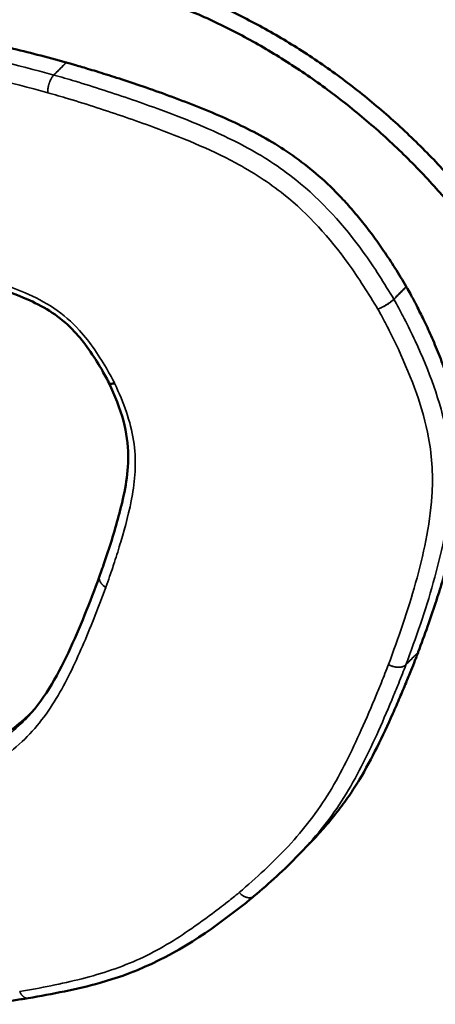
# Model space of a CAD drawing. Header units: inches. Extents: x 1.3 to 22.7, y 0.2 to 18.2.
# Tile 27 of 65: x 7.024 to 7.185, y 13.561 to 13.941. Entities that reach past the tile are written whole.
import ezdxf

# ---------------------------------------------------------------- set-up
doc = ezdxf.new("R2010")
doc.units = ezdxf.units.IN
doc.header["$LTSCALE"] = 0.833333
doc.header["$MEASUREMENT"] = 0
doc.layers.add('Visible (ANSI)', color=7, linetype='Continuous', lineweight=50)
doc.layers.add('Visible Narrow (ANSI)', color=7, linetype='Continuous', lineweight=35)

msp = doc.modelspace()

# ---------------------------------------------------------------- linework, layer by layer
at = {"layer": 'Visible (ANSI)'}
for p, q in [((7.05524, 13.72622), (7.05525, 13.72623)), ((7.13669, 13.62386), (7.13193, 13.61891)), ((7.11473, 13.60299), (7.1147, 13.60296)), ((7.02772, 13.56374), (7.02769, 13.56374))]:
    msp.add_line(p, q, dxfattribs=at)
at = {"layer": 'Visible (ANSI)', "flags": 128}
for points in [[(7.21479, 13.84829, 0.008604), (7.2077, 13.85856, 0.01616), (7.20365, 13.86383, 0.001111), (7.19281, 13.87699, 0.008588), (7.19138, 13.87867, 0.008503), (7.18484, 13.88579, 0.008517), (7.17808, 13.89267, 0.008528), (7.17109, 13.89932, 0.00851), (7.16386, 13.90573, 0.008617), (7.15649, 13.91184, 0.008568), (7.14886, 13.91773, 0.008772), (7.14116, 13.92326, 0.008691), (7.13319, 13.92857, 0.008994), (7.12523, 13.93348, 0.008881), (7.117, 13.93815, 0.009286), (7.10885, 13.9424, 0.00914), (7.10042, 13.94641, 0.009648), (7.09831, 13.94731, 0.001393), (7.08359, 13.95326, 0.01816), (7.07777, 13.95535, 0.009667), (7.06666, 13.95866)], [(7.06181, 13.95385, -0.009665), (7.07294, 13.95054, -0.018156), (7.07875, 13.94845, -0.001392), (7.09348, 13.9425, -0.009646), (7.09559, 13.94159, -0.009137), (7.10403, 13.93758, -0.009283), (7.11218, 13.93333, -0.008878), (7.12041, 13.92865, -0.008991), (7.12838, 13.92374, -0.008688), (7.13635, 13.91843, -0.008769), (7.14405, 13.9129, -0.008564), (7.15168, 13.907, -0.008614), (7.15906, 13.90089, -0.008506), (7.16629, 13.89447, -0.008524), (7.17328, 13.88782, -0.008513), (7.18005, 13.88093, -0.0085), (7.18659, 13.87381, -0.008585), (7.18803, 13.87213, -0.00111), (7.19887, 13.85896, -0.016154), (7.20292, 13.85369, -0.008601), (7.21002, 13.84342)], [(7.05887, 13.80066, 0.000323), (7.05886, 13.80067, 0.000646), (7.05886, 13.80068, 0.000002), (7.05885, 13.80069, 0.000321), (7.05885, 13.80069, 0.000322), (7.05885, 13.8007, 0.000322), (7.05885, 13.80071, 0.00032), (7.05884, 13.80072, 0.000321), (7.05884, 13.80073, 0.000319), (7.05884, 13.80073, 0.00032), (7.05883, 13.80074, 0.000318), (7.05883, 13.80075, 0.000319), (7.05882, 13.80076, 0.000317), (7.05882, 13.80077, 0.000318), (7.05882, 13.80078, 0.000316), (7.05881, 13.80078, 0.000316), (7.05881, 13.80079, 0.000312), (7.05881, 13.80079, 0.000002), (7.0588, 13.80081, 0.000627), (7.0588, 13.80081, 0.000315), (7.05879, 13.80082)]]:
    msp.add_lwpolyline(points, format="xyb", dxfattribs=at)
at = {"layer": 'Visible (ANSI)'}
for points, knots in [([(6.88161, 13.91809), (6.88168, 13.91812), (6.88201, 13.91827), (6.88274, 13.9186), (6.88396, 13.91914), (6.88642, 13.92021), (6.89045, 13.92189), (6.89629, 13.9242), (6.90329, 13.92678), (6.91414, 13.93046), (6.92584, 13.93381), (6.93837, 13.93641), (6.94851, 13.93776), (6.95964, 13.93832), (6.97214, 13.93794), (6.98363, 13.93674), (6.99377, 13.93523), (7.0022, 13.93372), (7.01126, 13.93187), (7.021, 13.92965), (7.03146, 13.92706), (7.03868, 13.92509), (7.04241, 13.92408)], [0.0001669, 0.0001669, 0.0001669, 0.0001669, 0.0009341, 0.0036538, 0.0080356, 0.0139561, 0.0299207, 0.0505654, 0.0749138, 0.101997, 0.1605463, 0.1904728, 0.2213119, 0.2541444, 0.2901301, 0.3304757, 0.3526676, 0.3764067, 0.4018441, 0.4291297, 0.458412, 0.4897452, 0.4897452, 0.4897452, 0.4897452]), ([(7.04245, 13.92407), (7.04257, 13.92404), (7.04304, 13.92391), (7.04408, 13.92361), (7.04576, 13.92313), (7.04802, 13.92247), (7.05081, 13.92163), (7.05544, 13.92023), (7.06215, 13.91811), (7.07106, 13.91517), (7.08424, 13.91054), (7.09771, 13.90533), (7.11101, 13.8993), (7.12058, 13.89423), (7.12986, 13.88834), (7.13891, 13.88134), (7.14615, 13.87451), (7.15184, 13.86834), (7.15618, 13.86319), (7.16052, 13.85758), (7.16485, 13.85147), (7.16922, 13.84485), (7.172, 13.84021), (7.17343, 13.83782)], [0, 0, 0, 0, 0.0010176, 0.0039696, 0.0087051, 0.0150732, 0.0229232, 0.0321047, 0.0538616, 0.0791463, 0.1067684, 0.1643173, 0.1922116, 0.2194204, 0.2465407, 0.2743497, 0.30379, 0.3194557, 0.3359275, 0.3533416, 0.3718327, 0.3915324, 0.4124624, 0.4124624, 0.4124624, 0.4124624]), ([(7.05879, 13.80082), (7.05792, 13.80257), (7.05695, 13.80432), (7.05298, 13.81109), (7.0496, 13.81612), (7.04327, 13.82294), (7.04074, 13.82514), (7.03527, 13.82894), (7.03231, 13.83057), (7.02485, 13.83409), (7.02028, 13.83577), (7.01288, 13.83819), (7.01004, 13.83902), (7.00718, 13.83983)], [0, 0, 0, 0, 0.0113646, 0.0113646, 0.0446794, 0.0446794, 0.0629247, 0.0629247, 0.0821563, 0.0821563, 0.1110799, 0.1110799, 0.1291231, 0.1291231, 0.1291231, 0.1291231]), ([(7.17343, 13.83782), (7.17344, 13.83781), (7.17344, 13.8378), (7.17346, 13.83777), (7.17347, 13.83776), (7.17347, 13.83775)], [0, 0, 0, 0, 0.0001071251, 0.0001071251, 0.0002142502, 0.0002142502, 0.0002142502, 0.0002142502]), ([(7.17347, 13.83775), (7.17351, 13.83768), (7.17368, 13.8374), (7.17432, 13.83626), (7.17565, 13.83386), (7.17771, 13.82994), (7.18028, 13.82478), (7.18314, 13.81861), (7.1861, 13.81163), (7.18895, 13.80405), (7.19152, 13.79605), (7.19363, 13.78765), (7.19501, 13.77869), (7.19537, 13.77082), (7.19516, 13.76405), (7.19471, 13.75847), (7.19395, 13.7525), (7.19285, 13.74612), (7.1914, 13.73929), (7.18957, 13.73195), (7.18734, 13.72407), (7.18468, 13.71561), (7.18159, 13.70653), (7.17928, 13.70032), (7.17809, 13.69708)], [0.0001075, 0.0001075, 0.0001075, 0.0001075, 0.0006655, 0.002605, 0.0099674, 0.0214148, 0.0362851, 0.053931, 0.0737244, 0.0950643, 0.1173883, 0.1404478, 0.1651381, 0.1927658, 0.2081225, 0.2247431, 0.2428063, 0.2624898, 0.2839691, 0.3074176, 0.3330063, 0.3609043, 0.3912785, 0.4242943, 0.4242943, 0.4242943, 0.4242943]), ([(7.05525, 13.72623), (7.05597, 13.72821), (7.05665, 13.73018), (7.05936, 13.73818), (7.06126, 13.74428), (7.06476, 13.75764), (7.06639, 13.76494), (7.06625, 13.77703), (7.06565, 13.78153), (7.06318, 13.79091), (7.06113, 13.79581), (7.05887, 13.80066)], [0, 0, 0, 0, 0.0152517, 0.0152517, 0.0610178, 0.0610178, 0.1137341, 0.1137341, 0.1426494, 0.1426494, 0.1736511, 0.1736511, 0.1736511, 0.1736511]), ([(7.02648, 13.67095), (7.03353, 13.67813), (7.03868, 13.68724), (7.04765, 13.70627), (7.0515, 13.71618), (7.05524, 13.72622)], [0, 0, 0, 0, 0.0788771, 0.0788771, 0.1563703, 0.1563703, 0.1563703, 0.1563703]), ([(7.17809, 13.69708), (7.17806, 13.69701), (7.17795, 13.69672), (7.1777, 13.69608), (7.1773, 13.69505), (7.1765, 13.69297), (7.17517, 13.68964), (7.17324, 13.6849), (7.1709, 13.67936), (7.16728, 13.67105), (7.16229, 13.66033), (7.15665, 13.64977), (7.15136, 13.64156), (7.14676, 13.63527), (7.14183, 13.62934), (7.13834, 13.62557), (7.13669, 13.62386)], [0, 0, 0, 0, 0.000763, 0.0029828, 0.0065554, 0.0113772, 0.0243529, 0.0410804, 0.0607312, 0.082478, 0.1289618, 0.1758155, 0.2001368, 0.2258591, 0.2536097, 0.2774905, 0.2774905, 0.2774905, 0.2774905]), ([(7.01145, 13.66069), (7.01158, 13.66076), (7.01212, 13.66106), (7.01328, 13.66175), (7.01509, 13.66287), (7.01745, 13.66441), (7.02022, 13.66635), (7.02328, 13.66867), (7.02614, 13.67102), (7.02794, 13.67263), (7.02867, 13.67331)], [0.00008938, 0.00008938, 0.00008938, 0.00008938, 0.00161999, 0.00623766, 0.01349165, 0.02302386, 0.03448041, 0.0475129, 0.06178017, 0.07188618, 0.07188618, 0.07188618, 0.07188618]), ([(6.33867, 13.65974), (6.33972, 13.65952), (6.34435, 13.65855), (6.35578, 13.65592), (6.37685, 13.65088), (6.4096, 13.64268), (6.45612, 13.63067), (6.50452, 13.61786), (6.55178, 13.60515), (6.59426, 13.59362), (6.64187, 13.58058), (6.69487, 13.56595), (6.75323, 13.54971), (6.84028, 13.52534), (7.00939, 13.47759), (7.21004, 13.42011), (7.41424, 13.3606), (7.53832, 13.32391), (7.63191, 13.2958), (7.69568, 13.2764), (7.75394, 13.25843), (7.79089, 13.2467), (7.80828, 13.24118)], [0, 0, 0, 0, 0.009513, 0.041989, 0.103346, 0.199513, 0.336424, 0.520017, 0.631176, 0.756234, 0.895932, 1.051016, 1.221724, 1.406292, 1.807929, 2.677688, 3.109515, 3.515113, 3.702409, 3.876348, 4.034665, 4.175099, 4.175099, 4.175099, 4.175099]), ([(7.1147, 13.60296), (7.1134, 13.60187), (7.11204, 13.60078), (7.10668, 13.59653), (7.10258, 13.59345), (7.08569, 13.5815), (7.07119, 13.57399), (7.04639, 13.56714), (7.03705, 13.56533), (7.02772, 13.56374)], [0, 0, 0, 0, 0.0127982, 0.0127982, 0.0511956, 0.0511956, 0.1673043, 0.1673043, 0.2336598, 0.2336598, 0.2336598, 0.2336598]), ([(7.02769, 13.56374), (7.02582, 13.56343), (7.02391, 13.56316), (7.01634, 13.56214), (7.0106, 13.56152), (6.98727, 13.5597), (6.9685, 13.56085), (6.93837, 13.56723), (6.9269, 13.57035), (6.91548, 13.57364)], [0, 0, 0, 0, 0.0132212, 0.0132212, 0.0528928, 0.0528928, 0.1730374, 0.1730374, 0.2465008, 0.2465008, 0.2465008, 0.2465008])]:
    msp.add_open_spline(points, degree=3, knots=knots, dxfattribs=at)
for points in [[(7.04241, 13.92408), (7.04242, 13.92408), (7.04243, 13.92408), (7.04244, 13.92407), (7.04245, 13.92407)], [(7.13193, 13.61891), (7.12649, 13.61326), (7.12063, 13.608), (7.11473, 13.60299)], [(7.11841, 13.3952), (6.87373, 13.45979), (6.63301, 13.52833), (6.39859, 13.57762)]]:
    msp.add_open_spline(points, degree=3, dxfattribs=at)
at = {"layer": 'Visible Narrow (ANSI)'}
for p, q in [((7.03762, 13.91925), (7.03758, 13.91926)), ((7.16868, 13.83287), (7.16864, 13.83295)), ((7.17332, 13.69214), (7.17332, 13.69216))]:
    msp.add_line(p, q, dxfattribs=at)
at = {"layer": 'Visible Narrow (ANSI)', "flags": 128}
for points in [[(7.03758, 13.91926, 0.013395), (7.03733, 13.91899, 0.025769), (7.0372, 13.91883, 0.002666), (7.0369, 13.91839, 0.013129), (7.03684, 13.9183, 0.009993), (7.03665, 13.91799, 0.010867), (7.03649, 13.91769, 0.008879), (7.03632, 13.91734, 0.009424), (7.03617, 13.91701, 0.008236), (7.03602, 13.91663, 0.00854), (7.03589, 13.91627, 0.007959), (7.03577, 13.91588, 0.00807), (7.03565, 13.9155, 0.008007), (7.03555, 13.91511, 0.007941), (7.03547, 13.91471, 0.008386), (7.03539, 13.91433, 0.008134), (7.03533, 13.91393, 0.009156), (7.03532, 13.91384, 0.001307), (7.03526, 13.91317, 0.017811), (7.03524, 13.91293, 0.009266), (7.03524, 13.91245)], [(7.03524, 13.91245, -0.009202), (7.03525, 13.91292, -0.017703), (7.03526, 13.91317, -0.00129), (7.03533, 13.91383, -0.009092), (7.03534, 13.91393, -0.008064), (7.03541, 13.91433, -0.008319), (7.03548, 13.91471, -0.007867), (7.03557, 13.91511, -0.007935), (7.03567, 13.91549, -0.007989), (7.03579, 13.91588, -0.007882), (7.03592, 13.91626, -0.008451), (7.03605, 13.91663, -0.008151), (7.0362, 13.917, -0.009323), (7.03635, 13.91733, -0.008784), (7.03652, 13.91768, -0.010749), (7.03668, 13.91798, -0.009883), (7.03687, 13.91829, -0.012989), (7.03693, 13.91838, -0.002613), (7.03724, 13.91882, -0.025525), (7.03736, 13.91898, -0.013253), (7.03762, 13.91925)], [(7.16864, 13.83295, -0.006835), (7.16836, 13.83268, -0.013856), (7.16822, 13.83255, -0.000737), (7.16776, 13.83216, -0.006683), (7.16771, 13.83212, -0.00504), (7.16742, 13.83189, -0.005499), (7.16714, 13.83168, -0.004532), (7.16682, 13.83145, -0.004792), (7.16651, 13.83124, -0.004275), (7.16617, 13.83102, -0.004396), (7.16584, 13.83081, -0.004221), (7.1655, 13.83059, -0.004228), (7.16515, 13.83039, -0.004362), (7.1648, 13.83019, -0.004257), (7.16445, 13.83, -0.004725), (7.16411, 13.82982, -0.004486), (7.16376, 13.82965, -0.005384), (7.1637, 13.82962, -0.000473), (7.1631, 13.82934, -0.010976), (7.16289, 13.82925, -0.005471), (7.16248, 13.82909)], [(7.16248, 13.82909, 0.005713), (7.1629, 13.82924, 0.011433), (7.1631, 13.82933, 0.000515), (7.16371, 13.8296, 0.005623), (7.16377, 13.82962, 0.004697), (7.16413, 13.8298, 0.004944), (7.16447, 13.82997, 0.004462), (7.16483, 13.83015, 0.00457), (7.16517, 13.83035, 0.004436), (7.16552, 13.83055, 0.004427), (7.16587, 13.83075, 0.004615), (7.16621, 13.83096, 0.004487), (7.16655, 13.83118, 0.005034), (7.16686, 13.83139, 0.00476), (7.16718, 13.83162, 0.005777), (7.16746, 13.83182, 0.005295), (7.16776, 13.83205, 0.00702), (7.16781, 13.8321, 0.00081), (7.16826, 13.83247, 0.014514), (7.1684, 13.8326, 0.00718), (7.16868, 13.83287)], [(7.05879, 13.80082, 0.034681), (7.05883, 13.80076, 0.058051), (7.05887, 13.80072, 0.014387), (7.05894, 13.80066, 0.034253), (7.05898, 13.80063, 0.023829), (7.05905, 13.8006, 0.02644), (7.05912, 13.80057, 0.01738), (7.05921, 13.80054, 0.019773), (7.0593, 13.80052, 0.013056), (7.05941, 13.80051, 0.0149), (7.05951, 13.8005, 0.010165), (7.05964, 13.80049, 0.011499), (7.05975, 13.80049, 0.008177), (7.05989, 13.8005, 0.009129), (7.06002, 13.80051, 0.006769), (7.06017, 13.80052, 0.007455), (7.06031, 13.80054, 0.005749), (7.06034, 13.80054, 0.000525), (7.06063, 13.8006, 0.010719), (7.06075, 13.80062, 0.005831), (7.06097, 13.80067)], [(7.06111, 13.80039, -0.00615), (7.06088, 13.80034, -0.011288), (7.06076, 13.80033, -0.000582), (7.06046, 13.80029, -0.006068), (7.06043, 13.80028, -0.007813), (7.06029, 13.80027, -0.007117), (7.06013, 13.80026, -0.009509), (7.06, 13.80026, -0.008554), (7.05985, 13.80026, -0.011879), (7.05974, 13.80026, -0.010564), (7.0596, 13.80028, -0.015219), (7.0595, 13.80029, -0.013442), (7.05939, 13.80031, -0.019881), (7.0593, 13.80034, -0.01764), (7.05921, 13.80037, -0.026037), (7.05913, 13.80041, -0.023651), (7.05906, 13.80045, -0.032936), (7.05902, 13.80048, -0.013342), (7.05895, 13.80055, -0.055697), (7.05891, 13.80059, -0.033214), (7.05887, 13.80066)], [(7.05764, 13.72195, -0.011491), (7.05729, 13.72217, -0.020697), (7.0571, 13.7223, -0.001944), (7.05668, 13.72263, -0.011426), (7.05661, 13.72269, -0.01285), (7.0564, 13.72289, -0.012309), (7.05618, 13.72311, -0.014188), (7.056, 13.72332, -0.013499), (7.05582, 13.72355, -0.015874), (7.05567, 13.72377, -0.015039), (7.05553, 13.72401, -0.017904), (7.05541, 13.72423, -0.016954), (7.05531, 13.72447, -0.020197), (7.05523, 13.72469, -0.019209), (7.05517, 13.72493, -0.022526), (7.05513, 13.72515, -0.021631), (7.05511, 13.72538, -0.024489), (7.05511, 13.72548, -0.007793), (7.05514, 13.72581, -0.041653), (7.05516, 13.72597, -0.024407), (7.05524, 13.72622)], [(7.05525, 13.72623, 0.024378), (7.05517, 13.72597, 0.041611), (7.05514, 13.72582, 0.007776), (7.05512, 13.72549, 0.02446), (7.05512, 13.72539, 0.021607), (7.05514, 13.72516, 0.0225), (7.05518, 13.72494, 0.019187), (7.05524, 13.7247, 0.020174), (7.05532, 13.72448, 0.016934), (7.05542, 13.72424, 0.017884), (7.05554, 13.72402, 0.015019), (7.05568, 13.72379, 0.015854), (7.05583, 13.72357, 0.013478), (7.05601, 13.72334, 0.014168), (7.0562, 13.72313, 0.012286), (7.05641, 13.72292, 0.012829), (7.05663, 13.72272, 0.011401), (7.05669, 13.72266, 0.001936), (7.05711, 13.72233, 0.020654), (7.0573, 13.7222, 0.011466), (7.05765, 13.72198)], [(7.1666, 13.69228, 0.012502), (7.16705, 13.69202, 0.022827), (7.1673, 13.6919, 0.002298), (7.16793, 13.69164, 0.01241), (7.16805, 13.6916, 0.012606), (7.16843, 13.69147, 0.012446), (7.16882, 13.69137, 0.013208), (7.16921, 13.69128, 0.012852), (7.1696, 13.69122, 0.014236), (7.16997, 13.69118, 0.013663), (7.17036, 13.69116, 0.015757), (7.17072, 13.69116, 0.014945), (7.17109, 13.69119, 0.017855), (7.17142, 13.69123, 0.016793), (7.17176, 13.69131, 0.020584), (7.17206, 13.69139, 0.019307), (7.17237, 13.69151, 0.023871), (7.1725, 13.69157, 0.007719), (7.17289, 13.69179, 0.042155), (7.17306, 13.6919, 0.02407), (7.17332, 13.69214)], [(7.17332, 13.69216, -0.023983), (7.17306, 13.69192, -0.042039), (7.1729, 13.69181, -0.007671), (7.17251, 13.69159, -0.023781), (7.17238, 13.69153, -0.019217), (7.17207, 13.69141, -0.020494), (7.17177, 13.69133, -0.016716), (7.17142, 13.69125, -0.017775), (7.17109, 13.69121, -0.014883), (7.17072, 13.69118, -0.01569), (7.17037, 13.69118, -0.013614), (7.16998, 13.69119, -0.014181), (7.16961, 13.69123, -0.012815), (7.16921, 13.6913, -0.013165), (7.16883, 13.69138, -0.012419), (7.16844, 13.69148, -0.012574), (7.16806, 13.6916, -0.012393), (7.16794, 13.69165, -0.002293), (7.1673, 13.69191, -0.022805), (7.16705, 13.69203, -0.012485), (7.1666, 13.69228)], [(7.10903, 13.60444, 0.012975), (7.10937, 13.60409, 0.023255), (7.10957, 13.6039, 0.002458), (7.11006, 13.60351, 0.012891), (7.11016, 13.60343, 0.014126), (7.11046, 13.60323, 0.013626), (7.11077, 13.60304, 0.015438), (7.11108, 13.60288, 0.014749), (7.1114, 13.60274, 0.017195), (7.1117, 13.60262, 0.016314), (7.11203, 13.60252, 0.019412), (7.11233, 13.60246, 0.01837), (7.11265, 13.60241, 0.022017), (7.11293, 13.60239, 0.020905), (7.11323, 13.6024, 0.024751), (7.1135, 13.60243, 0.023734), (7.11378, 13.60249, 0.027099), (7.11391, 13.60253, 0.009356), (7.11427, 13.60268, 0.045414), (7.11444, 13.60277, 0.027016), (7.1147, 13.60296)], [(7.11473, 13.60299, -0.027095), (7.11447, 13.60279, -0.045527), (7.1143, 13.6027, -0.009404), (7.11394, 13.60255, -0.027177), (7.11381, 13.60251, -0.023791), (7.11353, 13.60245, -0.024813), (7.11326, 13.60241, -0.020946), (7.11296, 13.6024, -0.022063), (7.11267, 13.60242, -0.018402), (7.11235, 13.60247, -0.019447), (7.11205, 13.60253, -0.016341), (7.11173, 13.60263, -0.017223), (7.11142, 13.60274, -0.014775), (7.11109, 13.60289, -0.015464), (7.11079, 13.60304, -0.013656), (7.11047, 13.60323, -0.014154), (7.11017, 13.60343, -0.012925), (7.11007, 13.60351, -0.002471), (7.10958, 13.6039, -0.023316), (7.10937, 13.60409, -0.01301), (7.10903, 13.60444)], [(7.02445, 13.56631, 0.010444), (7.0246, 13.56599, 0.018872), (7.02469, 13.56582, 0.001617), (7.02493, 13.56542, 0.010384), (7.02496, 13.56536, 0.011946), (7.0251, 13.56516, 0.011364), (7.02526, 13.56495, 0.013348), (7.02541, 13.56477, 0.012628), (7.02558, 13.56459, 0.015075), (7.02574, 13.56444, 0.014221), (7.02592, 13.56429, 0.017122), (7.02608, 13.56417, 0.016165), (7.02627, 13.56405, 0.019402), (7.02644, 13.56396, 0.018418), (7.02662, 13.56387, 0.02169), (7.0268, 13.56381, 0.020807), (7.02698, 13.56376, 0.02359), (7.02706, 13.56375, 0.007267), (7.02734, 13.56372, 0.040333), (7.02747, 13.56371, 0.0235), (7.02769, 13.56374)], [(7.02772, 13.56374, -0.023511), (7.0275, 13.56372, -0.040348), (7.02737, 13.56372, -0.007274), (7.02709, 13.56375, -0.023602), (7.02701, 13.56376, -0.020824), (7.02682, 13.56381, -0.021705), (7.02665, 13.56387, -0.018439), (7.02646, 13.56396, -0.019422), (7.02629, 13.56405, -0.01619), (7.0261, 13.56417, -0.017146), (7.02594, 13.56429, -0.014249), (7.02576, 13.56444, -0.015102), (7.0256, 13.56459, -0.012659), (7.02543, 13.56477, -0.013377), (7.02527, 13.56495, -0.011396), (7.02511, 13.56516, -0.011977), (7.02497, 13.56536, -0.010419), (7.02493, 13.56542, -0.001628), (7.02469, 13.56582, -0.018932), (7.0246, 13.56599, -0.010478), (7.02445, 13.56631)]]:
    msp.add_lwpolyline(points, format="xyb", dxfattribs=at)
at = {"layer": 'Visible Narrow (ANSI)'}
for points, knots in [([(7.03758, 13.91926), (7.02322, 13.92317), (7.00866, 13.92684), (6.97976, 13.9321), (6.96528, 13.93377), (6.95134, 13.9333), (6.93744, 13.93284), (6.92442, 13.93006), (6.90492, 13.9243), (6.89791, 13.92189), (6.88906, 13.9185), (6.88708, 13.91772), (6.8823, 13.91576), (6.87943, 13.91456), (6.87671, 13.91331)], [-0.4817108, -0.4817108, -0.4817108, -0.4817108, -0.3612172, -0.3612172, -0.2406771, -0.2406771, -0.2406771, -0.1203385, -0.1203385, -0.0499141, -0.0499141, -0.0294822, -0.0294822, -0.0001663, -0.0001663, -0.0001663, -0.0001663]), ([(6.87703, 13.90668), (6.87974, 13.90793), (6.88252, 13.9091), (6.88725, 13.91102), (6.88921, 13.9118), (6.89798, 13.91515), (6.90491, 13.91754), (6.92415, 13.92321), (6.93683, 13.92591), (6.95034, 13.92635), (6.96388, 13.9268), (6.97804, 13.92517), (7.00652, 13.91998), (7.02088, 13.91636), (7.03524, 13.91245)], [0.0001663, 0.0001663, 0.0001663, 0.0001663, 0.0294822, 0.0294822, 0.0499141, 0.0499141, 0.1203385, 0.1203385, 0.2406771, 0.2406771, 0.2406771, 0.3612172, 0.3612172, 0.4817108, 0.4817108, 0.4817108, 0.4817108]), ([(7.04241, 13.92408), (7.04163, 13.92331), (7.04087, 13.92253), (7.03966, 13.92132), (7.03923, 13.9209), (7.0388, 13.92047), (7.03839, 13.92007), (7.03799, 13.91966), (7.03758, 13.91926)], [-0.00548806, -0.00548806, -0.00548806, -0.00548806, 0.00677857, 0.00677857, 0.01356213, 0.01356213, 0.01356213, 0.01991213, 0.01991213, 0.01991213, 0.01991213]), ([(7.03762, 13.91925), (7.03802, 13.91966), (7.03843, 13.92006), (7.03883, 13.92046), (7.03926, 13.92089), (7.03969, 13.92131), (7.0409, 13.92252), (7.04167, 13.9233), (7.04245, 13.92407)], [-0.01991213, -0.01991213, -0.01991213, -0.01991213, -0.01356213, -0.01356213, -0.01356213, -0.00677857, -0.00677857, 0.00548806, 0.00548806, 0.00548806, 0.00548806]), ([(7.16864, 13.83295), (7.16505, 13.83893), (7.16117, 13.84512), (7.14956, 13.86117), (7.14089, 13.8709), (7.12462, 13.88391), (7.11792, 13.88818), (7.11117, 13.89178), (7.10041, 13.89753), (7.08961, 13.90184), (7.07154, 13.90853), (7.06421, 13.91105), (7.05319, 13.9146), (7.0495, 13.91575), (7.04309, 13.91768), (7.04031, 13.9185), (7.03762, 13.91925)], [-0.4002214, -0.4002214, -0.4002214, -0.4002214, -0.3478769, -0.3478769, -0.2587234, -0.2587234, -0.2030024, -0.2030024, -0.2030024, -0.1140707, -0.1140707, -0.0532865, -0.0532865, -0.0226254, -0.0226254, -0.0000465, -0.0000465, -0.0000465, -0.0000465]), ([(7.03524, 13.91245), (7.03793, 13.9117), (7.04063, 13.9109), (7.04698, 13.90899), (7.05064, 13.90784), (7.06156, 13.90432), (7.06882, 13.90183), (7.08667, 13.89521), (7.0973, 13.89096), (7.10762, 13.88544), (7.11409, 13.88198), (7.12042, 13.87794), (7.13575, 13.86568), (7.14397, 13.85647), (7.15517, 13.841), (7.15889, 13.83507), (7.16248, 13.82909)], [0.0000465, 0.0000465, 0.0000465, 0.0000465, 0.0226254, 0.0226254, 0.0532865, 0.0532865, 0.1140707, 0.1140707, 0.2030024, 0.2030024, 0.2030024, 0.2587234, 0.2587234, 0.3478769, 0.3478769, 0.4002214, 0.4002214, 0.4002214, 0.4002214]), ([(7.06097, 13.80067), (7.0607, 13.80123), (7.06041, 13.80178), (7.05958, 13.80335), (7.05902, 13.80435), (7.05532, 13.81079), (7.05179, 13.81611), (7.04456, 13.82416), (7.04118, 13.82708), (7.03762, 13.82944), (7.03407, 13.8318), (7.03031, 13.83372), (7.01976, 13.83832), (7.01294, 13.84043), (7.00614, 13.84237)], [0.0002239, 0.0002239, 0.0002239, 0.0002239, 0.0049969, 0.0049969, 0.0137374, 0.0137374, 0.0610882, 0.0610882, 0.0931558, 0.0931558, 0.0931558, 0.1252234, 0.1252234, 0.1825043, 0.1825043, 0.1825043, 0.1825043]), ([(7.17343, 13.83782), (7.17283, 13.83721), (7.17223, 13.8366), (7.17104, 13.83539), (7.17044, 13.83478), (7.16984, 13.83417), (7.16944, 13.83376), (7.16904, 13.83335), (7.16864, 13.83295)], [0, 0, 0, 0, 0.009525, 0.009525, 0.01905, 0.01905, 0.01905, 0.0254, 0.0254, 0.0254, 0.0254]), ([(7.16868, 13.83287), (7.16908, 13.83328), (7.16948, 13.83369), (7.16988, 13.83409), (7.17048, 13.8347), (7.17108, 13.83531), (7.17228, 13.83653), (7.17287, 13.83714), (7.17347, 13.83775)], [-0.0254, -0.0254, -0.0254, -0.0254, -0.01905, -0.01905, -0.01905, -0.009525, -0.009525, 0, 0, 0, 0]), ([(7.17332, 13.69216), (7.17712, 13.70242), (7.18081, 13.71288), (7.18691, 13.73463), (7.18947, 13.74584), (7.19027, 13.75794), (7.19077, 13.7654), (7.19049, 13.77339), (7.18668, 13.7936), (7.1822, 13.80536), (7.17555, 13.81976), (7.17416, 13.82262), (7.17201, 13.82679), (7.17131, 13.82812), (7.16998, 13.83058), (7.16931, 13.8318), (7.16868, 13.83287)], [-0.4116767, -0.4116767, -0.4116767, -0.4116767, -0.3070688, -0.3070688, -0.2029354, -0.2029354, -0.2029354, -0.138847, -0.138847, -0.0441319, -0.0441319, -0.0205533, -0.0205533, -0.0094691, -0.0094691, -0.0001064, -0.0001064, -0.0001064, -0.0001064]), ([(7.16248, 13.82909), (7.1631, 13.82801), (7.1637, 13.82693), (7.16499, 13.82455), (7.16567, 13.82326), (7.16775, 13.8192), (7.16911, 13.81642), (7.17558, 13.80241), (7.17991, 13.79098), (7.18352, 13.77185), (7.18379, 13.76427), (7.18332, 13.75708), (7.18255, 13.7454), (7.18005, 13.73437), (7.17403, 13.71288), (7.17039, 13.70253), (7.1666, 13.69228)], [0.0001064, 0.0001064, 0.0001064, 0.0001064, 0.0094691, 0.0094691, 0.0205533, 0.0205533, 0.0441319, 0.0441319, 0.138847, 0.138847, 0.2029354, 0.2029354, 0.2029354, 0.3070688, 0.3070688, 0.4116767, 0.4116767, 0.4116767, 0.4116767]), ([(7.05765, 13.72198), (7.05815, 13.72334), (7.05863, 13.72472), (7.05975, 13.72795), (7.06037, 13.72981), (7.06182, 13.73426), (7.06263, 13.73684), (7.06516, 13.74538), (7.06679, 13.75139), (7.06789, 13.75765), (7.06906, 13.76424), (7.06947, 13.77123), (7.06723, 13.78577), (7.06447, 13.79317), (7.06111, 13.80039)], [-0.2406292, -0.2406292, -0.2406292, -0.2406292, -0.2266521, -0.2266521, -0.207854, -0.207854, -0.1820509, -0.1820509, -0.1234468, -0.1234468, -0.1234468, -0.0617234, -0.0617234, -0.0001955, -0.0001955, -0.0001955, -0.0001955]), ([(7.06111, 13.80039), (7.06109, 13.80044), (7.06107, 13.80048), (7.06102, 13.80058), (7.061, 13.80062), (7.06097, 13.80067)], [-0.000804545, -0.000804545, -0.000804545, -0.000804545, -0.0004022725, -0.0004022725, 0, 0, 0, 0]), ([(7.00723, 13.64924), (7.01035, 13.65098), (7.01329, 13.65294), (7.01938, 13.65735), (7.02246, 13.65986), (7.03083, 13.6677), (7.03541, 13.67373), (7.03925, 13.68031), (7.04301, 13.68675), (7.04621, 13.69361), (7.0522, 13.70759), (7.05495, 13.71475), (7.05764, 13.72195)], [-0.2995611, -0.2995611, -0.2995611, -0.2995611, -0.2640332, -0.2640332, -0.2238982, -0.2238982, -0.1481457, -0.1481457, -0.1481457, -0.0740728, -0.0740728, -0.0000259, -0.0000259, -0.0000259, -0.0000259]), ([(7.05764, 13.72195), (7.05764, 13.72195), (7.05764, 13.72196), (7.05764, 13.72197), (7.05764, 13.72197), (7.05765, 13.72198)], [-0.0001034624, -0.0001034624, -0.0001034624, -0.0001034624, -0.0000517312, -0.0000517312, 0, 0, 0, 0]), ([(7.17809, 13.69709), (7.17809, 13.69709), (7.17809, 13.69709), (7.17809, 13.69709), (7.17808, 13.69709), (7.17808, 13.69708), (7.17807, 13.69707), (7.17807, 13.69707), (7.17805, 13.69705), (7.17804, 13.69704), (7.17801, 13.69701), (7.178, 13.697), (7.17794, 13.69694), (7.1779, 13.6969), (7.17779, 13.69678), (7.17772, 13.69671), (7.17749, 13.69648), (7.17735, 13.69632), (7.1769, 13.69586), (7.1766, 13.69555), (7.17571, 13.69463), (7.17511, 13.69401), (7.17452, 13.6934), (7.17412, 13.69298), (7.17372, 13.69257), (7.17332, 13.69216)], [-0.03809173, -0.03809173, -0.03809173, -0.03809173, -0.03809088, -0.03809088, -0.03809088, -0.03802105, -0.03802105, -0.03794662, -0.03794662, -0.03779779, -0.03779779, -0.03750013, -0.03750013, -0.03690482, -0.03690482, -0.03571419, -0.03571419, -0.03333294, -0.03333294, -0.02857044, -0.02857044, -0.01904544, -0.01904544, -0.01904544, -0.01269544, -0.01269544, -0.01269544, -0.01269544]), ([(7.17332, 13.69214), (7.17371, 13.69255), (7.17411, 13.69296), (7.17451, 13.69338), (7.1751, 13.69399), (7.1757, 13.69461), (7.17659, 13.69553), (7.17689, 13.69584), (7.17734, 13.6963), (7.17749, 13.69646), (7.17771, 13.69669), (7.17778, 13.69676), (7.1779, 13.69688), (7.17793, 13.69692), (7.17799, 13.69697), (7.17801, 13.69699), (7.17804, 13.69702), (7.17804, 13.69703), (7.17806, 13.69705), (7.17806, 13.69705), (7.17807, 13.69706), (7.17808, 13.69707), (7.17808, 13.69707), (7.17808, 13.69707), (7.17808, 13.69707), (7.17808, 13.69707)], [0.01269544, 0.01269544, 0.01269544, 0.01269544, 0.01904544, 0.01904544, 0.01904544, 0.02857044, 0.02857044, 0.03333294, 0.03333294, 0.03571419, 0.03571419, 0.03690482, 0.03690482, 0.03750013, 0.03750013, 0.03779779, 0.03779779, 0.03794662, 0.03794662, 0.03802105, 0.03802105, 0.03809088, 0.03809088, 0.03809088, 0.03809333, 0.03809333, 0.03809333, 0.03809333]), ([(7.1666, 13.69228), (7.16571, 13.68993), (7.16478, 13.6876), (7.16321, 13.68367), (7.16256, 13.68207), (7.16003, 13.67596), (7.1581, 13.67148), (7.15239, 13.65879), (7.14847, 13.65068), (7.14384, 13.6431), (7.13926, 13.6356), (7.13391, 13.62868), (7.12208, 13.61591), (7.11562, 13.61006), (7.10903, 13.60444)], [0.0000353, 0.0000353, 0.0000353, 0.0000353, 0.0241314, 0.0241314, 0.0407358, 0.0407358, 0.0878785, 0.0878785, 0.1757571, 0.1757571, 0.1757571, 0.2629063, 0.2629063, 0.3500182, 0.3500182, 0.3500182, 0.3500182]), ([(7.13192, 13.61891), (7.13266, 13.61967), (7.13339, 13.62044), (7.14013, 13.62771), (7.14561, 13.63479), (7.1503, 13.64247), (7.15503, 13.65022), (7.159, 13.65842), (7.16476, 13.6712), (7.1667, 13.67571), (7.16924, 13.68186), (7.1699, 13.68346), (7.17149, 13.68741), (7.17243, 13.68979), (7.17332, 13.69214)], [-0.2733051, -0.2733051, -0.2733051, -0.2733051, -0.2629063, -0.2629063, -0.1757571, -0.1757571, -0.1757571, -0.0878785, -0.0878785, -0.0407358, -0.0407358, -0.0241314, -0.0241314, -0.0000353, -0.0000353, -0.0000353, -0.0000353]), ([(7.02648, 13.67095), (7.02574, 13.67019), (7.02498, 13.66945), (7.02141, 13.6661), (7.01841, 13.66365), (7.01249, 13.65936), (7.00975, 13.65752), (7.00664, 13.65579)], [0.21275714, 0.21275714, 0.21275714, 0.21275714, 0.22389818, 0.22389818, 0.26403316, 0.26403316, 0.29956111, 0.29956111, 0.29956111, 0.29956111]), ([(6.33138, 13.65092), (6.34276, 13.64854), (6.3542, 13.64574), (6.37632, 13.64034), (6.38701, 13.63766), (6.43347, 13.62587), (6.46935, 13.6164), (6.5644, 13.59095), (6.62376, 13.57466), (6.80303, 13.52492), (6.9238, 13.49073), (7.04571, 13.45587), (7.16876, 13.42069), (7.29297, 13.38476), (7.48744, 13.32753), (7.55689, 13.3069), (7.68472, 13.26819), (7.74299, 13.25018), (7.80149, 13.23159)], [0.000036, 0.000036, 0.000036, 0.000036, 0.103167, 0.103167, 0.199283, 0.199283, 0.519716, 0.519716, 1.043576, 1.043576, 2.087153, 2.087153, 2.087153, 3.130842, 3.130842, 3.701923, 3.701923, 4.174523, 4.174523, 4.174523, 4.174523]), ([(7.80246, 13.23435), (7.74397, 13.25294), (7.68567, 13.27095), (7.55782, 13.30965), (7.48837, 13.33027), (7.29389, 13.38749), (7.16968, 13.4234), (7.04662, 13.45858), (6.92472, 13.49342), (6.80394, 13.5276), (6.62466, 13.57732), (6.5653, 13.5936), (6.47023, 13.61904), (6.43435, 13.62851), (6.38788, 13.6403), (6.37718, 13.64299), (6.35504, 13.64839), (6.34354, 13.65119), (6.33216, 13.65357)], [-4.174531, -4.174531, -4.174531, -4.174531, -3.701923, -3.701923, -3.130842, -3.130842, -2.087153, -2.087153, -2.087153, -1.043576, -1.043576, -0.519716, -0.519716, -0.199283, -0.199283, -0.103167, -0.103167, 0, 0, 0, 0]), ([(7.10903, 13.60444), (7.10756, 13.60322), (7.10607, 13.60202), (7.10352, 13.60001), (7.10247, 13.59919), (7.09793, 13.59571), (7.09438, 13.59311), (7.08446, 13.58626), (7.07792, 13.5822), (7.07082, 13.57894), (7.06374, 13.57569), (7.05616, 13.57322), (7.04056, 13.56922), (7.03253, 13.56769), (7.02445, 13.56631)], [0.0000374, 0.0000374, 0.0000374, 0.0000374, 0.0192745, 0.0192745, 0.0326471, 0.0326471, 0.0768195, 0.0768195, 0.1536391, 0.1536391, 0.1536391, 0.2303728, 0.2303728, 0.3070701, 0.3070701, 0.3070701, 0.3070701]), ([(7.11797, 13.39617), (7.05635, 13.41244), (6.99501, 13.4287), (6.87321, 13.46112), (6.81273, 13.47736), (6.75255, 13.49335), (6.69263, 13.50927), (6.633, 13.52487), (6.51474, 13.55375), (6.45621, 13.56637), (6.398, 13.57861), (6.398, 13.57861), (6.39799, 13.57861), (6.39799, 13.57861)], [0, 0, 0, 0, 0.524654, 0.524654, 1.049308, 1.049308, 1.049308, 1.574119, 1.574119, 2.098931, 2.098931, 2.098931, 2.098957, 2.098957, 2.098957, 2.098957])]:
    msp.add_open_spline(points, degree=3, knots=knots, dxfattribs=at)

doc.saveas('drawing.dxf')
